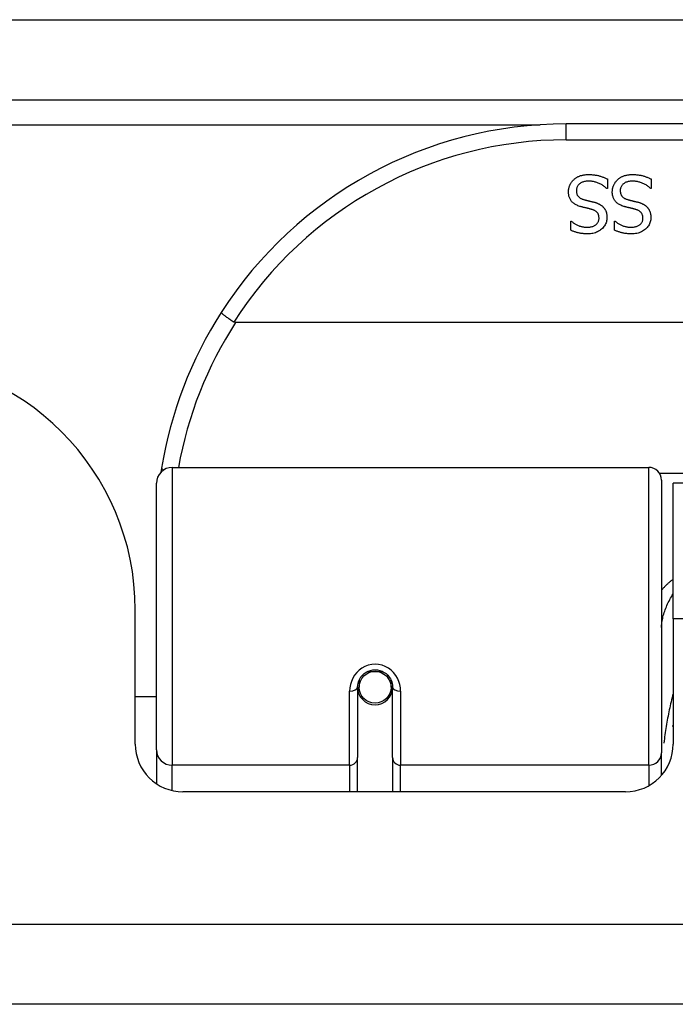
# Model space of a CAD drawing. Header units: inches. Extents: x 27 to 687, y 75 to 319.
# Tile 14 of 239: x 86.945 to 87.756, y 75.182 to 76.4. Entities that reach past the tile are written whole.
import ezdxf

# ---------------------------------------------------------------- set-up
doc = ezdxf.new("R2010")
doc.units = ezdxf.units.IN
doc.header["$MEASUREMENT"] = 0
doc.layers.add('Visible Edges(ANSI)', color=7, linetype='Continuous', lineweight=25)
doc.layers.add('Visible Tangent Edges(ANSI)', color=7, linetype='Continuous', lineweight=25)

msp = doc.modelspace()

# ---------------------------------------------------------------- linework, layer by layer
at = {"layer": 'Visible Edges(ANSI)'}
for p, q in [((26.8166, 76.3012), (92.6186, 76.3012)), ((89.1171, 76.2712), (87.6211, 76.2712)), ((87.6722, 76.2031), (87.6722, 76.1912)), ((87.7265, 76.2031), (87.7265, 76.1912)), ((87.6722, 76.1912), (87.6715, 76.1912)), ((87.7265, 76.1912), (87.7258, 76.1912)), ((87.6268, 76.151), (87.6275, 76.151)), ((87.6268, 76.1398), (87.6268, 76.151)), ((87.6811, 76.151), (87.6818, 76.151)), ((87.6811, 76.1398), (87.6811, 76.151)), ((89.526, 76.0256), (87.2122, 76.0256)), ((87.1339, 75.8462), (87.7234, 75.8462)), ((87.7392, 75.8305), (87.7392, 75.4928)), ((87.1142, 75.4966), (87.1142, 75.8265)), ((87.7536, 75.6587), (87.7536, 75.8267)), ((88.9846, 75.8267), (87.7536, 75.8267)), ((87.0881, 75.5038), (87.0881, 75.6697)), ((87.7536, 75.6587), (87.7536, 75.5038)), ((87.3632, 75.5741), (87.3632, 75.4871)), ((87.3652, 75.5831), (87.3652, 75.5741)), ((87.4045, 75.5741), (87.4045, 75.5831)), ((87.4065, 75.4871), (87.4065, 75.5741)), ((87.1142, 75.5622), (87.0881, 75.5622)), ((87.3653, 75.5717), (87.3633, 75.5717)), ((87.3691, 75.5622), (87.3667, 75.5622)), ((87.403, 75.5622), (87.4006, 75.5622)), ((87.4064, 75.5717), (87.4044, 75.5717)), ((87.1142, 75.4966), (87.1142, 75.4548)), ((87.7392, 75.4651), (87.7392, 75.4928)), ((87.3632, 75.4447), (87.3632, 75.4871)), ((87.4065, 75.4871), (87.4065, 75.4447)), ((87.6945, 75.4447), (87.1471, 75.4447)), ((92.5201, 75.1817), (26.9151, 75.1817))]:
    msp.add_line(p, q, dxfattribs=at)
at = {"layer": 'Visible Edges(ANSI)', "flags": 128}
for points in [[(87.6305, 76.2021), (87.6311, 76.2026), (87.6316, 76.2031), (87.6322, 76.2036), (87.6328, 76.204), (87.6335, 76.2045), (87.6341, 76.2049), (87.6347, 76.2053), (87.6354, 76.2056), (87.6361, 76.206), (87.6368, 76.2063), (87.6375, 76.2066), (87.6382, 76.2069), (87.6389, 76.2072), (87.6397, 76.2074), (87.6405, 76.2076), (87.6413, 76.2078), (87.6421, 76.208), (87.643, 76.2082), (87.6439, 76.2083), (87.6449, 76.2084), (87.6459, 76.2085), (87.6469, 76.2085), (87.6479, 76.2086), (87.649, 76.2086)], [(87.649, 76.2086), (87.6502, 76.2086), (87.6515, 76.2085), (87.6527, 76.2085), (87.6538, 76.2084), (87.655, 76.2083), (87.6561, 76.2082), (87.6572, 76.208), (87.6582, 76.2079), (87.6592, 76.2077), (87.6602, 76.2074), (87.6612, 76.2072), (87.6621, 76.207), (87.663, 76.2067), (87.6638, 76.2064), (87.6647, 76.2061), (87.6656, 76.2058), (87.6665, 76.2055), (87.6673, 76.2052), (87.6681, 76.2048), (87.669, 76.2045), (87.6698, 76.2042), (87.6706, 76.2038), (87.6714, 76.2034), (87.6722, 76.2031)], [(87.6848, 76.2021), (87.6853, 76.2026), (87.6859, 76.2031), (87.6865, 76.2036), (87.6871, 76.204), (87.6877, 76.2045), (87.6884, 76.2049), (87.689, 76.2053), (87.6897, 76.2056), (87.6903, 76.206), (87.691, 76.2063), (87.6917, 76.2066), (87.6924, 76.2069), (87.6932, 76.2072), (87.6939, 76.2074), (87.6947, 76.2076), (87.6956, 76.2078), (87.6964, 76.208), (87.6973, 76.2082), (87.6982, 76.2083), (87.6992, 76.2084), (87.7001, 76.2085), (87.7011, 76.2085), (87.7022, 76.2086), (87.7032, 76.2086)], [(87.7032, 76.2086), (87.7045, 76.2086), (87.7057, 76.2085), (87.7069, 76.2085), (87.7081, 76.2084), (87.7093, 76.2083), (87.7104, 76.2082), (87.7114, 76.208), (87.7125, 76.2079), (87.7135, 76.2077), (87.7145, 76.2074), (87.7154, 76.2072), (87.7163, 76.207), (87.7172, 76.2067), (87.7181, 76.2064), (87.719, 76.2061), (87.7199, 76.2058), (87.7207, 76.2055), (87.7216, 76.2052), (87.7224, 76.2048), (87.7233, 76.2045), (87.7241, 76.2042), (87.7249, 76.2038), (87.7257, 76.2034), (87.7265, 76.2031)], [(87.624, 76.1871), (87.6241, 76.1878), (87.6241, 76.1885), (87.6242, 76.1892), (87.6242, 76.1899), (87.6243, 76.1906), (87.6245, 76.1912), (87.6246, 76.1919), (87.6248, 76.1926), (87.625, 76.1933), (87.6252, 76.194), (87.6255, 76.1946), (87.6257, 76.1953), (87.626, 76.196), (87.6263, 76.1966), (87.6267, 76.1972), (87.627, 76.1978), (87.6274, 76.1984), (87.6278, 76.199), (87.6282, 76.1996), (87.6286, 76.2001), (87.629, 76.2007), (87.6295, 76.2012), (87.63, 76.2017), (87.6305, 76.2021)], [(87.6497, 76.2004), (87.6484, 76.2004), (87.6472, 76.2003), (87.646, 76.2002), (87.6449, 76.2001), (87.6438, 76.1998), (87.6428, 76.1996), (87.6418, 76.1993), (87.6409, 76.199), (87.6401, 76.1986), (87.6393, 76.1982), (87.6386, 76.1977), (87.6379, 76.1972), (87.6372, 76.1966), (87.6366, 76.196), (87.6361, 76.1954), (87.6356, 76.1948), (87.6352, 76.1941), (87.6349, 76.1934), (87.6346, 76.1927), (87.6343, 76.1919), (87.6341, 76.1911), (87.634, 76.1903), (87.6339, 76.1895), (87.6339, 76.1886)], [(87.6715, 76.1912), (87.6708, 76.1919), (87.67, 76.1926), (87.6691, 76.1933), (87.6683, 76.1939), (87.6675, 76.1945), (87.6666, 76.1951), (87.6657, 76.1957), (87.6648, 76.1962), (87.6639, 76.1967), (87.6629, 76.1971), (87.662, 76.1976), (87.661, 76.198), (87.66, 76.1984), (87.6591, 76.1987), (87.6581, 76.1991), (87.6571, 76.1993), (87.6562, 76.1996), (87.6552, 76.1998), (87.6543, 76.2), (87.6533, 76.2001), (87.6524, 76.2003), (87.6515, 76.2003), (87.6506, 76.2004), (87.6497, 76.2004)], [(87.6783, 76.1871), (87.6783, 76.1878), (87.6784, 76.1885), (87.6784, 76.1892), (87.6785, 76.1899), (87.6786, 76.1906), (87.6787, 76.1912), (87.6789, 76.1919), (87.6791, 76.1926), (87.6793, 76.1933), (87.6795, 76.194), (87.6797, 76.1946), (87.68, 76.1953), (87.6803, 76.196), (87.6806, 76.1966), (87.6809, 76.1972), (87.6813, 76.1978), (87.6817, 76.1984), (87.682, 76.199), (87.6824, 76.1996), (87.6829, 76.2001), (87.6833, 76.2007), (87.6838, 76.2012), (87.6843, 76.2017), (87.6848, 76.2021)], [(87.7039, 76.2004), (87.7027, 76.2004), (87.7014, 76.2003), (87.7003, 76.2002), (87.6991, 76.2001), (87.6981, 76.1998), (87.6971, 76.1996), (87.6961, 76.1993), (87.6952, 76.199), (87.6944, 76.1986), (87.6936, 76.1982), (87.6928, 76.1977), (87.6921, 76.1972), (87.6915, 76.1966), (87.6909, 76.196), (87.6904, 76.1954), (87.6899, 76.1948), (87.6895, 76.1941), (87.6891, 76.1934), (87.6888, 76.1927), (87.6886, 76.1919), (87.6884, 76.1911), (87.6882, 76.1903), (87.6882, 76.1895), (87.6881, 76.1886)], [(87.7258, 76.1912), (87.725, 76.1919), (87.7242, 76.1926), (87.7234, 76.1933), (87.7226, 76.1939), (87.7217, 76.1945), (87.7209, 76.1951), (87.72, 76.1957), (87.7191, 76.1962), (87.7181, 76.1967), (87.7172, 76.1971), (87.7162, 76.1976), (87.7153, 76.198), (87.7143, 76.1984), (87.7133, 76.1987), (87.7124, 76.1991), (87.7114, 76.1993), (87.7104, 76.1996), (87.7095, 76.1998), (87.7086, 76.2), (87.7076, 76.2001), (87.7067, 76.2003), (87.7058, 76.2003), (87.7048, 76.2004), (87.7039, 76.2004)], [(87.6381, 76.1692), (87.6369, 76.1696), (87.6358, 76.17), (87.6347, 76.1705), (87.6337, 76.171), (87.6327, 76.1715), (87.6318, 76.172), (87.6309, 76.1726), (87.6301, 76.1732), (87.6294, 76.1739), (87.6287, 76.1745), (87.628, 76.1752), (87.6274, 76.176), (87.6269, 76.1767), (87.6264, 76.1775), (87.626, 76.1784), (87.6256, 76.1792), (87.6252, 76.1801), (87.6249, 76.181), (87.6246, 76.1819), (87.6244, 76.1829), (87.6243, 76.1839), (87.6241, 76.1849), (87.6241, 76.186), (87.624, 76.1871)], [(87.6339, 76.1886), (87.6339, 76.1879), (87.6339, 76.1872), (87.634, 76.1866), (87.6341, 76.1859), (87.6342, 76.1853), (87.6344, 76.1847), (87.6346, 76.1842), (87.6348, 76.1836), (87.635, 76.1831), (87.6353, 76.1826), (87.6356, 76.1821), (87.636, 76.1817), (87.6363, 76.1813), (87.6367, 76.1808), (87.6372, 76.1805), (87.6376, 76.1801), (87.6381, 76.1797), (87.6387, 76.1794), (87.6392, 76.1791), (87.6398, 76.1788), (87.6405, 76.1785), (87.6412, 76.1782), (87.6419, 76.178), (87.6426, 76.1777)], [(87.6924, 76.1692), (87.6912, 76.1696), (87.6901, 76.17), (87.689, 76.1705), (87.688, 76.171), (87.687, 76.1715), (87.6861, 76.172), (87.6852, 76.1726), (87.6844, 76.1732), (87.6836, 76.1739), (87.6829, 76.1745), (87.6823, 76.1752), (87.6817, 76.176), (87.6812, 76.1767), (87.6807, 76.1775), (87.6802, 76.1784), (87.6798, 76.1792), (87.6795, 76.1801), (87.6792, 76.181), (87.6789, 76.1819), (87.6787, 76.1829), (87.6785, 76.1839), (87.6784, 76.1849), (87.6783, 76.186), (87.6783, 76.1871)], [(87.6881, 76.1886), (87.6882, 76.1879), (87.6882, 76.1872), (87.6883, 76.1866), (87.6884, 76.1859), (87.6885, 76.1853), (87.6887, 76.1847), (87.6889, 76.1842), (87.6891, 76.1836), (87.6893, 76.1831), (87.6896, 76.1826), (87.6899, 76.1821), (87.6902, 76.1817), (87.6906, 76.1813), (87.691, 76.1808), (87.6914, 76.1805), (87.6919, 76.1801), (87.6924, 76.1797), (87.6929, 76.1794), (87.6935, 76.1791), (87.6941, 76.1788), (87.6948, 76.1785), (87.6954, 76.1782), (87.6961, 76.178), (87.6969, 76.1777)], [(87.6426, 76.1777), (87.6431, 76.1776), (87.6437, 76.1774), (87.6442, 76.1773), (87.6447, 76.1771), (87.6452, 76.177), (87.6457, 76.1769), (87.6462, 76.1768), (87.6467, 76.1766), (87.6472, 76.1765), (87.6477, 76.1764), (87.6481, 76.1763), (87.6486, 76.1762), (87.6491, 76.1761), (87.6495, 76.176), (87.65, 76.1758), (87.6506, 76.1757), (87.6511, 76.1756), (87.6517, 76.1754), (87.6522, 76.1753), (87.6528, 76.1752), (87.6535, 76.175), (87.6541, 76.1748), (87.6547, 76.1747), (87.6554, 76.1745)], [(87.6554, 76.1745), (87.656, 76.1743), (87.6566, 76.1742), (87.6572, 76.174), (87.6578, 76.1738), (87.6583, 76.1736), (87.6589, 76.1734), (87.6594, 76.1732), (87.66, 76.173), (87.6605, 76.1728), (87.661, 76.1725), (87.6615, 76.1723), (87.662, 76.1721), (87.6625, 76.1718), (87.6629, 76.1716), (87.6634, 76.1713), (87.6638, 76.171), (87.6643, 76.1707), (87.6647, 76.1704), (87.6651, 76.1701), (87.6656, 76.1697), (87.666, 76.1694), (87.6664, 76.169), (87.6667, 76.1686), (87.6671, 76.1683)], [(87.6969, 76.1777), (87.6974, 76.1776), (87.6979, 76.1774), (87.6985, 76.1773), (87.699, 76.1771), (87.6995, 76.177), (87.7, 76.1769), (87.7005, 76.1768), (87.701, 76.1766), (87.7015, 76.1765), (87.7019, 76.1764), (87.7024, 76.1763), (87.7029, 76.1762), (87.7033, 76.1761), (87.7038, 76.176), (87.7043, 76.1758), (87.7048, 76.1757), (87.7054, 76.1756), (87.7059, 76.1754), (87.7065, 76.1753), (87.7071, 76.1752), (87.7077, 76.175), (87.7084, 76.1748), (87.709, 76.1747), (87.7097, 76.1745)], [(87.7097, 76.1745), (87.7103, 76.1743), (87.7109, 76.1742), (87.7115, 76.174), (87.712, 76.1738), (87.7126, 76.1736), (87.7132, 76.1734), (87.7137, 76.1732), (87.7142, 76.173), (87.7148, 76.1728), (87.7153, 76.1725), (87.7158, 76.1723), (87.7162, 76.1721), (87.7167, 76.1718), (87.7172, 76.1716), (87.7177, 76.1713), (87.7181, 76.171), (87.7186, 76.1707), (87.719, 76.1704), (87.7194, 76.1701), (87.7198, 76.1697), (87.7202, 76.1694), (87.7206, 76.169), (87.721, 76.1686), (87.7214, 76.1683)], [(87.6526, 76.1655), (87.6521, 76.1656), (87.6516, 76.1658), (87.6511, 76.1659), (87.6505, 76.1661), (87.6499, 76.1662), (87.6493, 76.1664), (87.6487, 76.1665), (87.6481, 76.1667), (87.6474, 76.1668), (87.6467, 76.167), (87.646, 76.1672), (87.6453, 76.1673), (87.6446, 76.1675), (87.6439, 76.1677), (87.6432, 76.1678), (87.6426, 76.168), (87.642, 76.1682), (87.6414, 76.1683), (87.6408, 76.1685), (87.6402, 76.1686), (87.6396, 76.1688), (87.6391, 76.1689), (87.6386, 76.1691), (87.6381, 76.1692)], [(87.6619, 76.1545), (87.6619, 76.1552), (87.6618, 76.1559), (87.6617, 76.1566), (87.6616, 76.1573), (87.6615, 76.1579), (87.6613, 76.1585), (87.6611, 76.1591), (87.6608, 76.1596), (87.6606, 76.1602), (87.6602, 76.1607), (87.6599, 76.1612), (87.6595, 76.1616), (87.6591, 76.1621), (87.6587, 76.1625), (87.6582, 76.1629), (87.6577, 76.1632), (87.6572, 76.1636), (87.6566, 76.1639), (87.656, 76.1642), (87.6554, 76.1645), (87.6548, 76.1648), (87.6541, 76.1651), (87.6534, 76.1653), (87.6526, 76.1655)], [(87.6671, 76.1683), (87.6675, 76.1679), (87.6678, 76.1674), (87.6681, 76.167), (87.6685, 76.1666), (87.6688, 76.1662), (87.6691, 76.1657), (87.6693, 76.1652), (87.6696, 76.1648), (87.6698, 76.1643), (87.6701, 76.1638), (87.6703, 76.1633), (87.6705, 76.1627), (87.6707, 76.1622), (87.6709, 76.1617), (87.671, 76.1611), (87.6712, 76.1605), (87.6713, 76.1599), (87.6714, 76.1593), (87.6715, 76.1587), (87.6716, 76.1581), (87.6716, 76.1575), (87.6717, 76.1568), (87.6717, 76.1561), (87.6717, 76.1554)], [(87.7069, 76.1655), (87.7064, 76.1656), (87.7059, 76.1658), (87.7053, 76.1659), (87.7048, 76.1661), (87.7042, 76.1662), (87.7036, 76.1664), (87.703, 76.1665), (87.7023, 76.1667), (87.7017, 76.1668), (87.701, 76.167), (87.7003, 76.1672), (87.6996, 76.1673), (87.6989, 76.1675), (87.6982, 76.1677), (87.6975, 76.1678), (87.6969, 76.168), (87.6962, 76.1682), (87.6956, 76.1683), (87.695, 76.1685), (87.6945, 76.1686), (87.6939, 76.1688), (87.6934, 76.1689), (87.6929, 76.1691), (87.6924, 76.1692)], [(87.7162, 76.1545), (87.7161, 76.1552), (87.7161, 76.1559), (87.716, 76.1566), (87.7159, 76.1573), (87.7157, 76.1579), (87.7156, 76.1585), (87.7154, 76.1591), (87.7151, 76.1596), (87.7148, 76.1602), (87.7145, 76.1607), (87.7142, 76.1612), (87.7138, 76.1616), (87.7134, 76.1621), (87.7129, 76.1625), (87.7125, 76.1629), (87.712, 76.1632), (87.7114, 76.1636), (87.7109, 76.1639), (87.7103, 76.1642), (87.7097, 76.1645), (87.709, 76.1648), (87.7084, 76.1651), (87.7076, 76.1653), (87.7069, 76.1655)], [(87.7214, 76.1683), (87.7217, 76.1679), (87.7221, 76.1674), (87.7224, 76.167), (87.7227, 76.1666), (87.723, 76.1662), (87.7233, 76.1657), (87.7236, 76.1652), (87.7239, 76.1648), (87.7241, 76.1643), (87.7243, 76.1638), (87.7246, 76.1633), (87.7248, 76.1627), (87.725, 76.1622), (87.7251, 76.1617), (87.7253, 76.1611), (87.7254, 76.1605), (87.7256, 76.1599), (87.7257, 76.1593), (87.7258, 76.1587), (87.7258, 76.1581), (87.7259, 76.1575), (87.726, 76.1568), (87.726, 76.1561), (87.726, 76.1554)], [(87.6275, 76.151), (87.6281, 76.1505), (87.6287, 76.15), (87.6293, 76.1495), (87.63, 76.149), (87.6306, 76.1486), (87.6314, 76.1481), (87.6321, 76.1477), (87.6329, 76.1472), (87.6336, 76.1468), (87.6345, 76.1464), (87.6353, 76.146), (87.6362, 76.1456), (87.6371, 76.1453), (87.6379, 76.1449), (87.6388, 76.1446), (87.6397, 76.1443), (87.6407, 76.1441), (87.6416, 76.1439), (87.6425, 76.1437), (87.6434, 76.1436), (87.6444, 76.1435), (87.6453, 76.1434), (87.6463, 76.1433), (87.6472, 76.1433)], [(87.6472, 76.1433), (87.6483, 76.1433), (87.6494, 76.1434), (87.6504, 76.1435), (87.6513, 76.1437), (87.6523, 76.1439), (87.6532, 76.1441), (87.654, 76.1444), (87.6549, 76.1447), (87.6557, 76.1451), (87.6564, 76.1455), (87.6572, 76.1459), (87.6578, 76.1464), (87.6585, 76.1469), (87.6591, 76.1475), (87.6596, 76.1481), (87.6601, 76.1487), (87.6605, 76.1493), (87.6609, 76.15), (87.6612, 76.1506), (87.6614, 76.1514), (87.6616, 76.1521), (87.6618, 76.1529), (87.6619, 76.1537), (87.6619, 76.1545)], [(87.6717, 76.1554), (87.6717, 76.154), (87.6715, 76.1527), (87.6713, 76.1513), (87.671, 76.15), (87.6705, 76.1488), (87.67, 76.1475), (87.6694, 76.1463), (87.6687, 76.1452), (87.6679, 76.1441), (87.667, 76.143), (87.6661, 76.142), (87.665, 76.141), (87.6638, 76.1401), (87.6627, 76.1392), (87.6614, 76.1385), (87.6601, 76.1378), (87.6588, 76.1372), (87.6574, 76.1366), (87.6559, 76.1362), (87.6544, 76.1358), (87.6528, 76.1355), (87.6512, 76.1353), (87.6496, 76.1352), (87.6479, 76.1352)], [(87.6818, 76.151), (87.6823, 76.1505), (87.6829, 76.15), (87.6836, 76.1495), (87.6842, 76.149), (87.6849, 76.1486), (87.6856, 76.1481), (87.6864, 76.1477), (87.6871, 76.1472), (87.6879, 76.1468), (87.6887, 76.1464), (87.6896, 76.146), (87.6904, 76.1456), (87.6913, 76.1453), (87.6922, 76.1449), (87.6931, 76.1446), (87.694, 76.1443), (87.6949, 76.1441), (87.6958, 76.1439), (87.6968, 76.1437), (87.6977, 76.1436), (87.6987, 76.1435), (87.6996, 76.1434), (87.7006, 76.1433), (87.7015, 76.1433)], [(87.7015, 76.1433), (87.7026, 76.1433), (87.7036, 76.1434), (87.7046, 76.1435), (87.7056, 76.1437), (87.7065, 76.1439), (87.7074, 76.1441), (87.7083, 76.1444), (87.7091, 76.1447), (87.7099, 76.1451), (87.7107, 76.1455), (87.7114, 76.1459), (87.7121, 76.1464), (87.7128, 76.1469), (87.7134, 76.1475), (87.7139, 76.1481), (87.7144, 76.1487), (87.7148, 76.1493), (87.7152, 76.15), (87.7155, 76.1506), (87.7157, 76.1514), (87.7159, 76.1521), (87.7161, 76.1529), (87.7161, 76.1537), (87.7162, 76.1545)], [(87.726, 76.1554), (87.7259, 76.154), (87.7258, 76.1527), (87.7256, 76.1513), (87.7252, 76.15), (87.7248, 76.1488), (87.7243, 76.1475), (87.7237, 76.1463), (87.723, 76.1452), (87.7222, 76.1441), (87.7213, 76.143), (87.7203, 76.142), (87.7193, 76.141), (87.7181, 76.1401), (87.7169, 76.1392), (87.7157, 76.1385), (87.7144, 76.1378), (87.713, 76.1372), (87.7116, 76.1366), (87.7102, 76.1362), (87.7087, 76.1358), (87.7071, 76.1355), (87.7055, 76.1353), (87.7039, 76.1352), (87.7022, 76.1352)], [(87.6479, 76.1352), (87.6469, 76.1352), (87.6459, 76.1352), (87.6449, 76.1352), (87.644, 76.1353), (87.643, 76.1354), (87.6421, 76.1355), (87.6411, 76.1356), (87.6402, 76.1357), (87.6393, 76.1358), (87.6384, 76.136), (87.6375, 76.1362), (87.6366, 76.1364), (87.6358, 76.1366), (87.6349, 76.1368), (87.634, 76.137), (87.6332, 76.1373), (87.6324, 76.1375), (87.6315, 76.1378), (87.6307, 76.1381), (87.6299, 76.1384), (87.6291, 76.1387), (87.6283, 76.1391), (87.6276, 76.1394), (87.6268, 76.1398)], [(87.7022, 76.1352), (87.7012, 76.1352), (87.7002, 76.1352), (87.6992, 76.1352), (87.6982, 76.1353), (87.6973, 76.1354), (87.6964, 76.1355), (87.6954, 76.1356), (87.6945, 76.1357), (87.6936, 76.1358), (87.6927, 76.136), (87.6918, 76.1362), (87.6909, 76.1364), (87.69, 76.1366), (87.6892, 76.1368), (87.6883, 76.137), (87.6875, 76.1373), (87.6866, 76.1375), (87.6858, 76.1378), (87.685, 76.1381), (87.6842, 76.1384), (87.6834, 76.1387), (87.6826, 76.1391), (87.6818, 76.1394), (87.6811, 76.1398)], [(87.1944, 76.0381), (87.1944, 76.038), (87.1945, 76.0378), (87.1946, 76.0376), (87.1948, 76.0374), (87.195, 76.0371), (87.1954, 76.0368), (87.1958, 76.0364), (87.1962, 76.036), (87.1967, 76.0355), (87.1973, 76.0351), (87.198, 76.0346), (87.1987, 76.034), (87.1994, 76.0334), (87.2002, 76.0329), (87.2011, 76.0322), (87.202, 76.0316), (87.2029, 76.0309), (87.2039, 76.0303), (87.2049, 76.0296), (87.2059, 76.0289), (87.2069, 76.0282), (87.208, 76.0275), (87.2091, 76.0268), (87.2101, 76.0261)], [(87.2122, 76.0256), (87.2121, 76.0256), (87.212, 76.0256), (87.2119, 76.0256), (87.2118, 76.0256), (87.2117, 76.0256), (87.2117, 76.0256), (87.2116, 76.0256), (87.2115, 76.0256), (87.2114, 76.0256), (87.2113, 76.0256), (87.2112, 76.0257), (87.2111, 76.0257), (87.211, 76.0257), (87.211, 76.0257), (87.2109, 76.0258), (87.2108, 76.0258), (87.2107, 76.0258), (87.2106, 76.0259), (87.2105, 76.0259), (87.2105, 76.0259), (87.2104, 76.026), (87.2103, 76.026), (87.2102, 76.0261), (87.2101, 76.0261)], [(87.1207, 75.8454), (87.1207, 75.8452), (87.1206, 75.845), (87.1206, 75.8448), (87.1206, 75.8446), (87.1205, 75.8444), (87.1205, 75.8442), (87.1205, 75.844), (87.1204, 75.8438), (87.1204, 75.8436), (87.1204, 75.8434), (87.1203, 75.8431), (87.1203, 75.8429), (87.1203, 75.8427), (87.1202, 75.8425), (87.1202, 75.8423), (87.1202, 75.8421), (87.1201, 75.8419), (87.1201, 75.8417), (87.1201, 75.8415), (87.12, 75.8413), (87.12, 75.8411), (87.12, 75.8409), (87.1199, 75.8406), (87.1199, 75.8404)], [(87.3632, 75.5741), (87.3633, 75.5767), (87.3638, 75.5793), (87.3647, 75.5819), (87.3658, 75.5844), (87.3673, 75.5868), (87.3691, 75.5889), (87.3712, 75.5909), (87.3736, 75.5926), (87.3762, 75.5939), (87.379, 75.5949), (87.3819, 75.5955), (87.3849, 75.5957), (87.3878, 75.5955), (87.3907, 75.5949), (87.3935, 75.5939), (87.3961, 75.5925), (87.3985, 75.5909), (87.4006, 75.5889), (87.4024, 75.5867), (87.4038, 75.5844), (87.405, 75.5819), (87.4058, 75.5793), (87.4063, 75.5767), (87.4065, 75.5741)], [(87.7531, 75.5257), (87.7531, 75.5257), (87.7531, 75.5258), (87.7531, 75.5258), (87.7531, 75.5259), (87.7532, 75.526), (87.7532, 75.526), (87.7532, 75.5261), (87.7532, 75.5261), (87.7533, 75.5262), (87.7533, 75.5262), (87.7533, 75.5263), (87.7533, 75.5263), (87.7533, 75.5264), (87.7534, 75.5264), (87.7534, 75.5265), (87.7534, 75.5266), (87.7534, 75.5266), (87.7535, 75.5267), (87.7535, 75.5267), (87.7535, 75.5268), (87.7535, 75.5268), (87.7535, 75.5269), (87.7536, 75.5269), (87.7536, 75.527)]]:
    msp.add_lwpolyline(points, dxfattribs=at)
at = {"layer": 'Visible Edges(ANSI)'}
msp.add_circle((87.3848, 75.5741), 0.0197, dxfattribs=at)
for centre, radius, start, end in [((87.6211, 75.7643), 0.5069, 90, 147.3142), ((87.6211, 75.7643), 0.5069, 147.3142, 170.7932), ((86.7761, 75.6697), 0.312, 0, 90), ((87.1339, 75.8265), 0.0197, 90, 180), ((87.7234, 75.8305), 0.0157, 0, 90), ((87.3848, 75.5741), 0.0217, 180, 0), ((87.1471, 75.5038), 0.0591, 180, 270), ((87.6945, 75.5038), 0.0591, 270, 0)]:
    msp.add_arc(centre, radius, start, end, dxfattribs=at)
for start_param, end_param in [(3.444465, 3.571292), (5.853486, 5.980313)]:
    msp.add_ellipse((87.3848, 75.5822), major_axis=(0.0217, 0), ratio=0.267949, start_param=start_param, end_param=end_param, dxfattribs=at)
at = {"layer": 'Visible Tangent Edges(ANSI)'}
for p, q in [((26.8166, 76.4002), (91.8514, 76.4002)), ((70.0479, 76.2702), (87.5892, 76.2702)), ((87.6211, 76.2515), (87.6211, 76.2712)), ((87.6211, 76.2515), (89.1171, 76.2515)), ((87.1339, 75.8462), (87.1339, 75.4776)), ((87.7234, 75.4776), (87.7234, 75.8462)), ((89.0012, 75.8385), (87.7369, 75.8385)), ((88.9846, 75.6587), (87.7536, 75.6587)), ((87.3758, 75.5937), (87.3939, 75.5937)), ((87.3533, 75.4776), (87.3533, 75.5694)), ((87.4163, 75.5694), (87.4163, 75.4776)), ((87.1339, 75.4462), (87.1339, 75.4776)), ((87.3533, 75.4776), (87.1339, 75.4776)), ((87.3533, 75.4776), (87.3533, 75.4447)), ((87.7234, 75.4776), (87.4163, 75.4776)), ((87.4163, 75.4447), (87.4163, 75.4776)), ((87.7234, 75.4776), (87.7234, 75.4523)), ((26.9151, 75.2807), (92.5201, 75.2807))]:
    msp.add_line(p, q, dxfattribs=at)
at = {"layer": 'Visible Tangent Edges(ANSI)', "flags": 128}
for points in [[(87.7536, 75.7077), (87.7529, 75.7072), (87.7522, 75.7067), (87.7515, 75.7062), (87.7509, 75.7057), (87.7502, 75.7051), (87.7495, 75.7046), (87.7489, 75.7041), (87.7482, 75.7035), (87.7476, 75.7029), (87.747, 75.7024), (87.7464, 75.7018), (87.7458, 75.7012), (87.7452, 75.7007), (87.7446, 75.7001), (87.744, 75.6995), (87.7434, 75.6989), (87.7429, 75.6983), (87.7423, 75.6977), (87.7418, 75.6972), (87.7412, 75.6966), (87.7407, 75.696), (87.7402, 75.6954), (87.7397, 75.6948), (87.7392, 75.6942)], [(87.7392, 75.6479), (87.7392, 75.6494), (87.7393, 75.651), (87.7394, 75.6526), (87.7396, 75.6543), (87.7399, 75.656), (87.7402, 75.6577), (87.7406, 75.6594), (87.741, 75.6611), (87.7414, 75.6629), (87.742, 75.6646), (87.7425, 75.6664), (87.7431, 75.6682), (87.7437, 75.67), (87.7444, 75.6718), (87.7452, 75.6736), (87.7459, 75.6754), (87.7467, 75.6772), (87.7476, 75.679), (87.7485, 75.6808), (87.7494, 75.6826), (87.7504, 75.6843), (87.7514, 75.6861), (87.7525, 75.6879), (87.7536, 75.6897)], [(87.4163, 75.5694), (87.4161, 75.5734), (87.4154, 75.5774), (87.4142, 75.5814), (87.4125, 75.5852), (87.4103, 75.5888), (87.4077, 75.5922), (87.4047, 75.5952), (87.4012, 75.5977), (87.3974, 75.5998), (87.3934, 75.6013), (87.3892, 75.6023), (87.3849, 75.6026), (87.3806, 75.6023), (87.3764, 75.6014), (87.3723, 75.5998), (87.3685, 75.5978), (87.365, 75.5952), (87.362, 75.5922), (87.3593, 75.5889), (87.3572, 75.5852), (87.3555, 75.5814), (87.3543, 75.5774), (87.3536, 75.5734), (87.3533, 75.5694)], [(87.7536, 75.5661), (87.7529, 75.5637), (87.7523, 75.5612), (87.7516, 75.5587), (87.751, 75.5562), (87.7504, 75.5536), (87.7498, 75.5511), (87.7493, 75.5486), (87.7487, 75.5461), (87.7482, 75.5436), (87.7477, 75.541), (87.7472, 75.5385), (87.7467, 75.5359), (87.7462, 75.5334), (87.7458, 75.5308), (87.7453, 75.5283), (87.7449, 75.5257), (87.7445, 75.5231), (87.7441, 75.5205), (87.7437, 75.518), (87.7434, 75.5154), (87.743, 75.5128), (87.7427, 75.5102), (87.7424, 75.5076), (87.7421, 75.505)]]:
    msp.add_lwpolyline(points, dxfattribs=at)
at = {"layer": 'Visible Tangent Edges(ANSI)'}
for centre, start, end in [((87.6211, 75.7643), 90, 147.5011), ((87.6211, 75.7606), 147.0552, 169.8777)]:
    msp.add_arc(centre, 0.4872, start, end, dxfattribs=at)
for centre, major_axis, ratio, start_param, end_param in [((87.1401, 75.8423), (-0.0194, 0.0031), 0.187438, 0, 0.544489), ((87.3533, 75.5741), (0.00984, 0), 0.476565, 4.712389, 6.283185), ((87.4163, 75.5741), (-0.00984, 0), 0.476565, 0, 1.570796), ((87.1339, 75.4966), (-0.0197, 0), 0.965926, 0, 1.570796), ((87.7234, 75.4928), (0.0157, 0), 0.965926, 4.712389, 6.283185), ((87.3533, 75.4871), (0.00984, 0), 0.965926, 4.712389, 6.283185), ((87.4163, 75.4871), (-0.00984, 0), 0.965926, 0, 1.570796)]:
    msp.add_ellipse(centre, major_axis=major_axis, ratio=ratio, start_param=start_param, end_param=end_param, dxfattribs=at)

doc.saveas('drawing.dxf')
